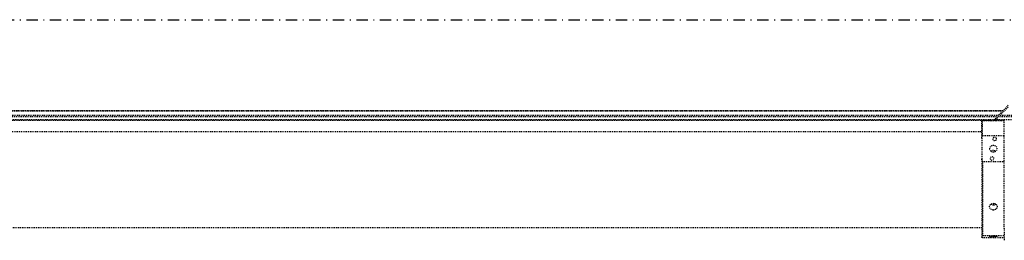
# Model space of a CAD drawing. Header units: centimetres. Extents: x 42630 to 130002, y 15 to 29179.
# Tile 73 of 138: x 50412 to 50522, y 5746 to 5771. Entities that reach past the tile are written whole.
import ezdxf

# ---------------------------------------------------------------- set-up
doc = ezdxf.new("R2010")
doc.units = ezdxf.units.CM
doc.header["$LTSCALE"] = 0.01
doc.linetypes.add('DASHDOT2', pattern=[12.7, 6.35, -3.175, 0, -3.175])
doc.linetypes.add('DASHED2', pattern=[9.525, 6.35, -3.175])
doc.layers.get('0').update_dxf_attribs({"color": 253})
doc.layers.add('A-Grid', color=253, linetype='DASHDOT2')
doc.layers.add('CKDRZWI_', color=253, linetype='Continuous')

# ---------------------------------------------------------------- blocks, each defined once
blk = doc.blocks.new('A$7E8814A102C37C')
at = {"layer": 'A-Grid', "ltscale": 20}
blk.add_line((-237.5, -417), (3157.5, -417), dxfattribs=at)
blk = doc.blocks.new('A$7E8814B27261F1')
at = {"color": 7, "linetype": 'DASHED2', "ltscale": 10}
for p, q in [((231.8, 4366.8), (231.8, 374.1)), ((222.1, 386.3), (222.1, 4363.7)), ((222.1, 4363.7), (222.1, 386.3)), ((222.1, 386.3), (222.1, 4363.7)), ((222.2, 386.4), (222.2, 4363.6)), ((222.2, 386.4), (222.2, 4363.6)), ((227.2, 391.2), (227.2, 4358.8)), ((228.5, 4357.6), (228.5, 392.4)), ((232.4, 4365.8), (232.4, 385)), ((245, 4340), (245, 410)), ((353, 410), (353, 4340)), ((233.5, 410), (232.7, 409.2)), ((250, 409.2), (232.7, 409.2)), ((232.7, 409.2), (232.7, 399.8)), ((252.7, 410), (233.5, 410)), ((250, 385), (250, 409.2)), ((252.7, 410), (276.2, 410)), ((276.2, 410), (362.3, 410)), ((278.9, 409.2), (278.9, 385)), ((278.9, 409.2), (362.1, 409.2)), ((362.1, 385), (362.1, 409.2)), ((362.3, 410), (363.6, 410)), ((363.7, 409.2), (363.7, 385)), ((215.8, 380.3), (230.9, 394.8)), ((231.5, 394), (217.2, 379.7)), ((227.2, 356.5), (227.2, 389.7)), ((228.5, 391), (228.5, 356.5)), ((232.7, 394.1), (232.7, 385)), ((353.9, 385), (232.5, 385)), ((353.9, 385), (367, 385)), ((367, 384.8), (367, 385))]:
    blk.add_line(p, q, dxfattribs=at)
for centre, radius, start, end in [((266.3, 356.3), 55.3, 104.2053, 107.0848), ((262.6, 356.3), 55.3, 72.9152, 75.7947), ((382.5, 405.6), 20.7, 167.7246, 169.8445), ((343.4, 405.6), 20.7, 10.1555, 12.2754), ((231.1, 394.3), 0.5, 315, 119.4749), ((391, 2320.4), 1935.7, 268.9006, 269.2866), ((-408.8, 38911.4), 38534.5, 271.15341, 271.15352)]:
    blk.add_arc(centre, radius, start, end, dxfattribs=at)
for centre, major_axis, ratio in [((253.5, 395.5), (0, -2.1), 0.841709), ((264.4, 397), (0, 4.25), 0.841709), ((275.4, 398.5), (0, -2.1), 0.841709), ((362.3, 395.5), (0, -2.1), 0.04674), ((362.9, 397), (0, 4.25), 0.04674), ((363.5, 398.5), (0, -2.1), 0.04674)]:
    blk.add_ellipse(centre, major_axis=major_axis, ratio=ratio, dxfattribs=at)
for points in [[(232.7, 399.9), (232.7, 399.1), (232.8, 398.1), (232.8, 397)], [(232.8, 397), (232.8, 395.9), (232.7, 394.9), (232.7, 394.1)], [(326.6, 394.1), (327.2, 394.9), (327.6, 395.9), (327.6, 397)], [(327.6, 397), (327.6, 398.1), (327.3, 399.1), (326.7, 399.9)]]:
    blk.add_open_spline(points, degree=3, dxfattribs=at)
for points, knots in [([(267.1, 399.8), (266.5, 399), (266.2, 398), (266.2, 396), (266.5, 395), (267.1, 394.2)], [0.384709, 0.384709, 0.384709, 0.384709, 0.5, 0.5, 0.6138838, 0.6138838, 0.6138838, 0.6138838]), ([(333.1, 397), (333.1, 395.9), (332.7, 394.8), (331.4, 393.2), (330.4, 392.8), (328.4, 392.7), (327.4, 393.2), (326, 394.8), (325.6, 395.9), (325.6, 398.1), (326, 399.2), (327.4, 400.8), (328.4, 401.2), (330.4, 401.3), (331.4, 400.8), (332.7, 399.2), (333.1, 398.1), (333.1, 397)], [0, 0, 0, 0, 0.125, 0.125, 0.25, 0.25, 0.375, 0.375, 0.5, 0.5, 0.625, 0.625, 0.75, 0.75, 0.875, 0.875, 1, 1, 1, 1])]:
    blk.add_open_spline(points, degree=3, knots=knots, dxfattribs=at)

msp = doc.modelspace()

# ---------------------------------------------------------------- block references
at = {"layer": 'A-Grid', "lineweight": -3}
msp.add_blockref('A$7E8814A102C37C', (49572.82, 6187.604), dxfattribs=at)
at = {"layer": 'CKDRZWI_', "xscale": -0.1, "yscale": 0.1, "zscale": 0.1, "rotation": 90}
msp.add_blockref('A$7E8814B27261F1', (50560.429, 5782.604), dxfattribs=at)

doc.saveas('drawing.dxf')
